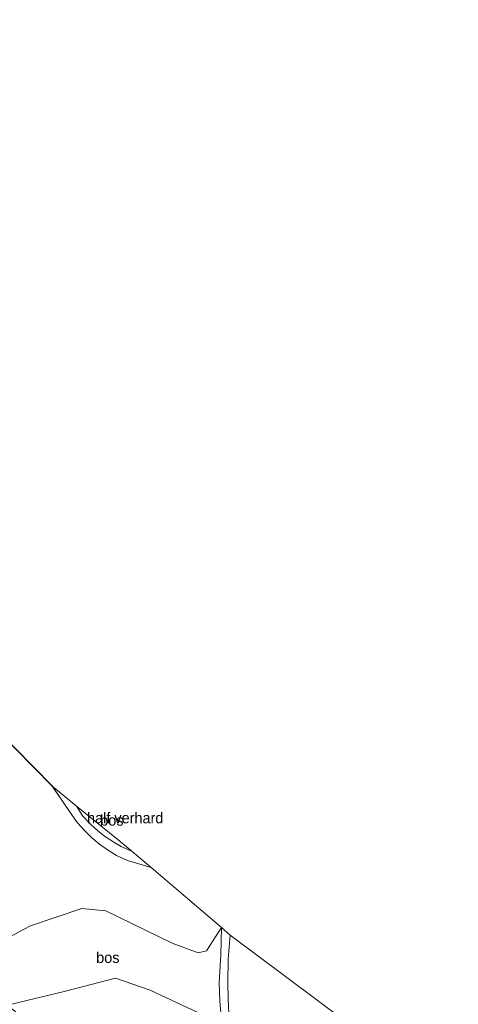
# Model space of a CAD drawing. Header units: millimetres. Extents: x 180000 to 190000, y 466229 to 468626.
# Tile 144 of 202: x 185590 to 185691, y 467732 to 467960. Entities that reach past the tile are written whole.
import ezdxf
from ezdxf.enums import TextEntityAlignment as Align

# ---------------------------------------------------------------- set-up
doc = ezdxf.new("R2010")
doc.units = ezdxf.units.MM
for name, color, linetype, lineweight in [('bp-b5-bos', 93, 'Continuous', 18), ('gw-bs-kruinlijn', 93, 'Continuous', 18), ('gw-bs-teenlijn', 93, 'Continuous', 18), ('kd-bs-opnamedtmgrens', 173, 'Continuous', 18), ('vh-b5-verh_soort', 8, 'Continuous', 18)]:
    doc.layers.add(name, color=color, linetype=linetype, lineweight=lineweight)
doc.styles.add('rtw_iso', font='iso-rtw.shx')

# ---------------------------------------------------------------- blocks, each defined once
blk = doc.blocks.new('d33az_ACAD_1_FMEBLOCK124')
at = {"layer": 'bp-b5-bos'}
for points in [[(-78.6, 32.55, 56.63), (-54, 6.64, 56.42), (-53.84, 9.25, 55.91), (-62.93, 19.58, 55.61), (-77.76, 34.76, 55.43), (-92.04, 48.06, 55.46), (-101.65, 58.67, 55.46), (-102.29, 60.7, 55.46), (-101.62, 62.19, 55.46), (-92, 70.51, 55.58), (-80.68, 81.51, 54.9), (-78.51, 84.09, 56.53), (-74.58, 74.15, 56.45), (-71.77, 73.32, 56.48), (-70.17, 75.88, 56.32), (-59.61, 80.28, 55.95), (74.32, -55.96, 55.48), (76.41, -59.07, 55.94), (78.55, -62.18, 56.37), (80.2, -64.52, 56.56), (82.1, -66.6, 56.74), (83.45, -67.93, 57.13), (85.32, -69.47, 57.15), (87.12, -70.81, 57.33), (89.25, -72.09, 57.32), (91.75, -73.21, 57.42), (97.23, -74.86, 57.44), (113.48, -88.7, 58.5), (110.04, -94.1, 58.46), (108.06, -94.61, 58.46), (102.11, -92.33, 58.34), (86.72, -84.89, 58.2), (81.19, -84.32, 58.13), (69.32, -88.38, 58.13), (60.42, -93.06, 57.98), (56.86, -96.74, 57.99), (54.51, -98.93, 58.02), (52.66, -97.4, 58.12), (45.52, -91.63, 58.17), (25.62, -75.4, 58.02), (7.08, -60.18, 57.02), (-0.03, -52.84, 56.72), (-12.03, -40.33, 56.26), (-34.84, -17.02, 56.82), (-59.2, 8.29, 56.64), (-83.18, 33.13, 56.9), (-99.87, 50.43, 56.94), (-105.9, 56.59, 57.05), (-111.21, 63.28, 57.23), (-113.48, 66.44, 56.43), (-103.54, 76.43, 56.44), (-82.6, 98.93, 55.93), (-83.21, 94.41, 56.05), (-80.78, 84.49, 56.12), (-85.78, 79.54, 56.4), (-94.22, 71.23, 56.6), (-95.83, 70.31, 56.6), (-105.03, 62.25, 56.61), (-105.28, 60.44, 56.62), (-97.47, 50.62, 56.65)], [(49.02, -93.57, 58.03), (50.54, -94, 58.02), (52.34, -93.47, 57.84), (52.91, -91.71, 57.44), (49.04, -83.09, 57.23), (46.13, -79.52, 57.13), (37.27, -70.83, 57.01), (17.79, -53.25, 55.75), (-7.66, -30.71, 55.62), (-23.18, -16.18, 55.9), (-42.5, -1.54, 56.62), (-48.14, 2.87, 56.64), (-49.66, 3.14, 56.64), (-51.45, 1.59, 56.64), (-38.4, -12.55, 56.63), (-21.05, -29.7, 56.65), (-15.15, -36.11, 56), (-2.12, -48.64, 56.14), (9.9, -61.67, 56.82), (22.3, -71.96, 57.68), (33.55, -80.51, 57.94), (46.08, -90.77, 58.12)]]:
    blk.add_polyline3d(points, close=True, dxfattribs=at)
blk = doc.blocks.new('dtbattr-r')
at = {"style": 'rtw_iso'}
blk.add_attdef('TAG', text='', height=2.5, dxfattribs=at).set_placement((0, 0), align=Align.MIDDLE_CENTER)

msp = doc.modelspace()

# ---------------------------------------------------------------- linework, layer by layer
at = {"layer": 'bp-b5-bos'}
for points in [[(185612.74, 467770.31, 57.05), (185616.02, 467767.57, 57.28), (185613.42, 467768.78, 57.26), (185611.76, 467769.73, 57.2), (185609.59, 467771.17, 57.17), (185608, 467772.43, 56.97), (185606.34, 467773.91, 56.81), (185604.61, 467775.77, 56.5), (185603.15, 467778.06, 56.2)], [(185625.26, 467746.43, 58.34), (185631.21, 467744.15, 58.46), (185633.19, 467744.67, 58.46), (185636.62, 467750.07, 58.5), (185636.5, 467743.7, 59.12), (185636.07, 467737.3, 59.89), (185636.24, 467732.99, 60.53), (185636.5, 467730.3, 60.89), (185637.06, 467727.74, 61.1), (185629.87, 467731.05, 61.33), (185620.16, 467735.56, 61.27), (185612.17, 467738.34, 60.9), (185600.59, 467735.35, 60.65), (185587.18, 467732.12, 60.26), (185577.65, 467739.84, 58.02), (185580.01, 467742.03, 57.99), (185583.56, 467745.71, 57.98), (185592.47, 467750.39, 58.13), (185604.33, 467754.45, 58.13), (185609.87, 467753.88, 58.2)], [(185691.37, 467708.88, 60.3), (185677.84, 467687.99, 62.33), (185674.04, 467690.77, 62.19), (185666.92, 467696.9, 61.94), (185663.55, 467699.95, 61.86), (185659.37, 467704.27, 61.74), (185651.66, 467711.85, 61.55), (185645.92, 467717.4, 61.7), (185642.48, 467721.16, 61.64), (185641.02, 467723.16, 61.58), (185639.79, 467725.47, 61.33), (185638.79, 467727.8, 61.05), (185638.32, 467730.2, 60.74), (185638.15, 467733.52, 60.42), (185638.07, 467737.29, 59.77), (185638.2, 467742.76, 59.32), (185638.65, 467748.25, 58.68)], [(185676.83, 467686.43, 62.24), (185663.51, 467665.88, 62.51), (185659.76, 467669.13, 62.36), (185629.92, 467695.61, 60.81), (185614.43, 467709.14, 60.68), (185601.97, 467719.83, 60.1), (185587.18, 467732.12, 60.26), (185600.59, 467735.35, 60.65), (185612.17, 467738.34, 60.9), (185620.16, 467735.56, 61.27), (185629.87, 467731.05, 61.33), (185637.06, 467727.74, 61.1), (185637.83, 467725.4, 61.29), (185639.04, 467723.22, 61.48), (185640.33, 467721.47, 61.74), (185641.59, 467719.84, 61.67), (185644.84, 467716.21, 61.68), (185649.23, 467711.98, 61.55), (185655.67, 467705.59, 61.55), (185662.76, 467698.25, 61.82), (185666.12, 467694.99, 61.93), (185668.89, 467692.6, 61.99), (185672, 467690.01, 62.15), (185675.56, 467687.35, 62.2)]]:
    msp.add_polyline3d(points, close=True, dxfattribs=at)
at = {"layer": 'gw-bs-kruinlijn'}
msp.add_polyline3d([(185637.06, 467727.74, 61.1), (185629.87, 467731.05, 61.33), (185620.16, 467735.56, 61.27), (185612.17, 467738.34, 60.9), (185600.59, 467735.35, 60.65), (185587.18, 467732.12, 60.26), (185577.17, 467729.08, 59.72), (185575.19, 467728.23, 59.7), (185575.57, 467725.18, 59.8), (185588.18, 467712.7, 59.77), (185606.83, 467695.3, 60.41), (185620.58, 467681.99, 60.84), (185638.84, 467666.47, 61.81), (185654.76, 467652.36, 62.44)], dxfattribs=at)
at = {"layer": 'gw-bs-teenlijn'}
msp.add_polyline3d([(185636.62, 467750.07, 58.5), (185633.19, 467744.67, 58.46), (185631.21, 467744.15, 58.46), (185625.26, 467746.43, 58.34), (185609.87, 467753.88, 58.2), (185604.33, 467754.45, 58.13), (185592.47, 467750.39, 58.13), (185583.56, 467745.71, 57.98), (185580.01, 467742.03, 57.99), (185577.65, 467739.84, 58.02), (185569.03, 467738.05, 58.01), (185561.49, 467738.39, 58.09)], dxfattribs=at)
at = {"layer": 'kd-bs-opnamedtmgrens'}
msp.add_polyline3d([(185429.54, 467959.82, 51.27), (185431.55, 467957.92, 51.03), (185433.34, 467956.19, 50.9), (185434.39, 467955.18, 50.79), (185439.35, 467949.6, 50.91), (185444.96, 467942.35, 55.71), (185445.86, 467941.17, 56.2), (185451.62, 467933.7, 56.17), (185452.7, 467932.44, 57.23), (185453.72, 467931.04, 57.19), (185454.53, 467930.07, 56.02), (185463.54, 467919.05, 55.95), (185597.46, 467782.8, 55.48), (185603.15, 467778.06, 56.2), (185612.74, 467770.31, 57.05), (185616.02, 467767.57, 57.28), (185620.38, 467763.91, 57.44), (185636.62, 467750.07, 58.5), (185638.65, 467748.25, 58.68), (185691.37, 467708.88, 60.3)], dxfattribs=at)
at = {"layer": 'vh-b5-verh_soort'}
msp.add_polyline3d([(185616.02, 467767.57, 57.28), (185620.38, 467763.91, 57.44), (185614.9, 467765.55, 57.42), (185612.4, 467766.68, 57.32), (185610.26, 467767.95, 57.33), (185608.46, 467769.3, 57.15), (185606.59, 467770.84, 57.13), (185605.25, 467772.17, 56.74), (185603.34, 467774.25, 56.56), (185601.7, 467776.58, 56.37), (185599.55, 467779.7, 55.94), (185597.46, 467782.8, 55.48), (185603.15, 467778.06, 56.2), (185604.61, 467775.77, 56.5), (185606.34, 467773.91, 56.81), (185608, 467772.43, 56.97), (185609.59, 467771.17, 57.17), (185611.76, 467769.73, 57.2), (185613.42, 467768.78, 57.26)], close=True, dxfattribs=at)
msp.add_polyline3d([(185636.5, 467730.3, 60.89), (185636.24, 467732.99, 60.53), (185636.07, 467737.3, 59.89), (185636.5, 467743.7, 59.12), (185636.62, 467750.07, 58.5), (185638.65, 467748.25, 58.68), (185638.2, 467742.76, 59.32), (185638.07, 467737.29, 59.77), (185638.15, 467733.52, 60.42), (185638.32, 467730.2, 60.74)], dxfattribs=at)

# ---------------------------------------------------------------- block references
at = {"layer": 'bp-b5-bos'}
msp.add_blockref('d33az_ACAD_1_FMEBLOCK124', (185523.15, 467838.77), dxfattribs=at)
ref = msp.add_blockref('dtbattr-r', (185608.6, 467772.82, 56.94), dxfattribs=at)
ref.add_attrib('TAG', 'bos', dxfattribs={"layer": '0', "height": 2.5, "style": 'rtw_iso'}).set_placement((185608.6, 467772.82, 56.94), align=Align.BOTTOM_LEFT)
ref = msp.add_blockref('dtbattr-r', (185607.67, 467741.1, 59.41), dxfattribs=at)
ref.add_attrib('TAG', 'bos', dxfattribs={"layer": '0', "height": 2.5, "style": 'rtw_iso'}).set_placement((185607.67, 467741.1, 59.41), align=Align.BOTTOM_LEFT)
at = {"layer": 'vh-b5-verh_soort'}
ref = msp.add_blockref('dtbattr-r', (185605.56, 467773.36, 56.86), dxfattribs=at)
ref.add_attrib('TAG', 'half verhard', dxfattribs={"layer": '0', "height": 2.5, "style": 'rtw_iso'}).set_placement((185605.56, 467773.36, 56.86), align=Align.BOTTOM_LEFT)

doc.saveas('drawing.dxf')
